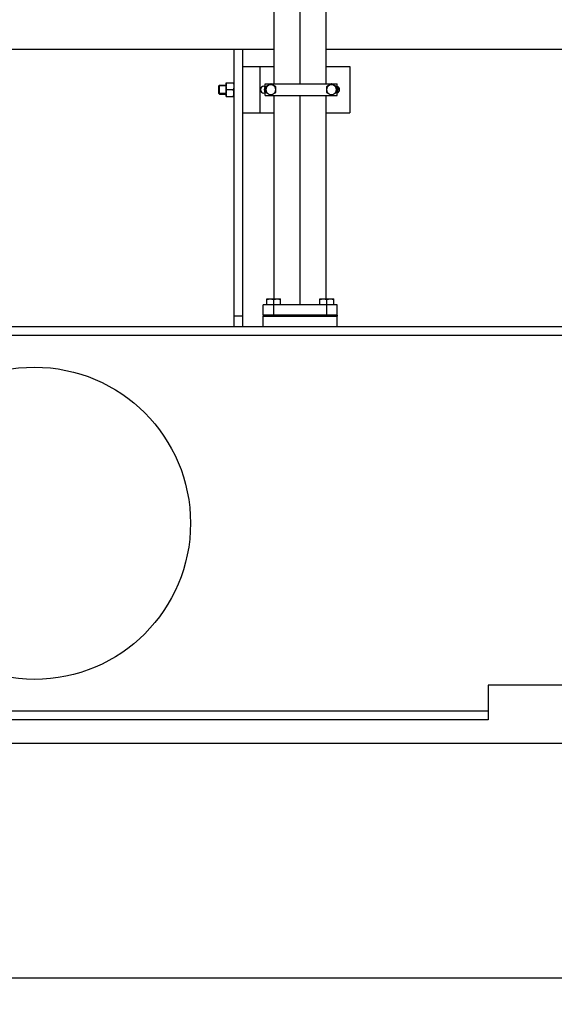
# Model space of a CAD drawing. Header units: millimetres. Extents: x 0 to 1189, y 0 to 841.
# Tile 34 of 193: x 396 to 433, y 154 to 222. Entities that reach past the tile are written whole.
import ezdxf
from ezdxf.enums import TextEntityAlignment as Align

# ---------------------------------------------------------------- set-up
doc = ezdxf.new("R2010")
doc.units = ezdxf.units.MM
doc.header["$LTSCALE"] = 65.395
doc.linetypes.add('CENTER', pattern=[0.6, 0.375, -0.075, 0.075, -0.075])
doc.layers.get('0').update_dxf_attribs({"linetype": 'CONTINUOUS'})
for name, color, linetype in [('1907_153200_01_ABL1236', 7, 'CONTINUOUS'), ('1907_153200_01_T1_PBL1491', 7, 'CONTINUOUS'), ('1907_153701_05_AC_PBL1281', 7, 'CONTINUOUS'), ('1907_153701_33_PBL1279', 7, 'CONTINUOUS'), ('6M32E_GENSET_VERROHRUNG_ABL1095', 7, 'CONTINUOUS'), ('D6796-10_PBL1977', 7, 'CONTINUOUS'), ('D6796-10_PBL1978', 7, 'CONTINUOUS'), ('D931_1-M10X140_PBL1421', 7, 'CONTINUOUS'), ('D931_1-M10X140_PBL1434', 7, 'CONTINUOUS'), ('D931_1-M16X55_PBL1282', 7, 'CONTINUOUS'), ('D933-M16X35_PBL1163', 7, 'CONTINUOUS'), ('D933-M16X35_PBL1164', 7, 'CONTINUOUS'), ('D934-M16_PBL1280', 7, 'CONTINUOUS'), ('links_14_VBL1092', 7, 'CONTINUOUS'), ('N4011-C128X91_PBL1237', 7, 'CONTINUOUS'), ('N4251-B128X90_PBL1234', 7, 'CONTINUOUS')]:
    doc.layers.add(name, color=color, linetype=linetype)
doc.styles.get("Standard").update_dxf_attribs({"font": 'txt', "width": 0.6})
doc.dimstyles.new('DIMSTYLE_2', dxfattribs={"dimtxt": 3.5, "dimasz": 3.5, "dimexe": 1.8, "dimexo": 0, "dimgap": 0.875, "dimtad": 1, "dimlfac": 25, "dimdsep": 46, "dimtxsty": 'STANDARD', "dimblk": '_FILLED', "dimblk1": '_FILLED', "dimblk2": '_FILLED', "dimcen": 0.09, "dimadec": 0, "dimazin": 0, "dimtp": 2, "dimtm": 2, "dimtfac": 1, "dimtofl": 0, "dimtmove": 0, "dimatfit": 3, "dimldrblk": '_FILLED', "dimfxl": 1, "dimtolj": 1, "dimarcsym": 0})

# ---------------------------------------------------------------- blocks, each defined once
blk = doc.blocks.new('_FILLED')
at = {"color": 0, "linetype": 'BYBLOCK'}
blk.add_solid([(0, 0), (-1, 0.167), (-1, -0.167)], dxfattribs=at)
blk = doc.blocks.new('*D13')
at = {"color": 6, "linetype": 'CONTINUOUS'}
for p, q in [((469.447, 230.597), (469.447, 153.879)), ((302.087, 223.837), (302.087, 153.879)), ((302.087, 155.679), (385.767, 155.679)), ((469.447, 155.679), (385.767, 155.679))]:
    blk.add_line(p, q, dxfattribs=at)
at = {"color": 6, "linetype": 'CONTINUOUS', "xscale": 3.5, "yscale": 3.5, "zscale": 3.5, "rotation": 180}
blk.add_blockref('_FILLED', (302.087, 155.679), dxfattribs=at)
at = {"color": 6, "linetype": 'CONTINUOUS', "xscale": 3.5, "yscale": 3.5, "zscale": 3.5}
blk.add_blockref('_FILLED', (469.447, 155.679), dxfattribs=at)
at = {"color": 6, "linetype": 'CONTINUOUS', "width": 0.636905}
blk.add_text('4184', height=3.5, dxfattribs=at).set_placement((385.767, 156.554), align=Align.CENTER)
blk = doc.blocks.new('D933-M16X35_PBL1163', base_point=(417.646, 202.475))
at = {"layer": 'D933-M16X35_PBL1163', "color": 7, "linetype": 'CONTINUOUS'}
for p, q in [((417.166, 202.675), (417.166, 202.675)), ((417.166, 202.675), (418.125, 202.675)), ((417.166, 202.283), (417.166, 202.675)), ((417.646, 202.283), (417.646, 202.655)), ((418.126, 202.675), (418.125, 202.675)), ((418.126, 202.283), (418.126, 202.675)), ((417.166, 202.283), (418.126, 202.283)), ((417.196, 202.283), (417.196, 202.275)), ((418.096, 202.283), (418.096, 202.275))]:
    blk.add_line(p, q, dxfattribs=at)
for points in [[(417.166, 202.655), (417.245, 202.668), (417.406, 202.683), (417.567, 202.668), (417.646, 202.655)], [(417.646, 202.655), (417.725, 202.668), (417.886, 202.683), (418.047, 202.668), (418.126, 202.655)]]:
    blk.add_open_spline(points, degree=3, knots=[0, 0, 0, 0, 0.5, 1, 1, 1, 1], dxfattribs=at)
blk = doc.blocks.new('D933-M16X35_PBL1164', base_point=(413.969, 202.475))
at = {"layer": 'D933-M16X35_PBL1164', "color": 7, "linetype": 'CONTINUOUS'}
for p, q in [((413.489, 202.675), (413.489, 202.675)), ((413.489, 202.675), (414.449, 202.675)), ((413.489, 202.283), (413.489, 202.675)), ((413.969, 202.283), (413.969, 202.655)), ((414.449, 202.675), (414.449, 202.675)), ((414.449, 202.283), (414.449, 202.675)), ((413.489, 202.283), (414.449, 202.283)), ((413.519, 202.283), (413.519, 202.275)), ((414.419, 202.283), (414.419, 202.275))]:
    blk.add_line(p, q, dxfattribs=at)
for points in [[(413.489, 202.655), (413.568, 202.668), (413.729, 202.683), (413.89, 202.668), (413.969, 202.655)], [(413.969, 202.655), (414.048, 202.668), (414.209, 202.683), (414.37, 202.668), (414.449, 202.655)]]:
    blk.add_open_spline(points, degree=3, knots=[0, 0, 0, 0, 0.5, 1, 1, 1, 1], dxfattribs=at)
blk = doc.blocks.new('N4251-B128X90_PBL1234', base_point=(415.807, 201.515))
at = {"layer": 'N4251-B128X90_PBL1234', "color": 7, "linetype": 'CONTINUOUS'}
for p, q in [((413.247, 201.555), (418.367, 201.555)), ((413.247, 201.555), (413.247, 201.475)), ((413.967, 201.475), (417.647, 201.475)), ((418.367, 201.555), (418.367, 201.475))]:
    blk.add_line(p, q, dxfattribs=at)
at = {"layer": 'N4251-B128X90_PBL1234', "color": 9, "linetype": 'CONTINUOUS'}
for p, q in [((413.967, 201.555), (413.967, 201.475)), ((417.647, 201.555), (417.647, 201.475))]:
    blk.add_line(p, q, dxfattribs=at)
blk = doc.blocks.new('N4011-C128X91_PBL1237', base_point=(415.807, 201.915))
at = {"layer": 'N4011-C128X91_PBL1237', "color": 7, "linetype": 'CONTINUOUS'}
for p, q in [((418.367, 202.275), (413.247, 202.275)), ((413.247, 201.555), (413.247, 202.275)), ((418.367, 201.555), (418.367, 202.275)), ((418.367, 201.555), (413.247, 201.555))]:
    blk.add_line(p, q, dxfattribs=at)
at = {"layer": 'N4011-C128X91_PBL1237', "color": 9, "linetype": 'CONTINUOUS'}
for p, q in [((413.967, 201.555), (413.967, 202.275)), ((417.647, 201.555), (417.647, 202.275))]:
    blk.add_line(p, q, dxfattribs=at)
blk = doc.blocks.new('1907_153200_01_T1_PBL1491', base_point=(415.807, 241.555))
at = {"layer": '1907_153200_01_T1_PBL1491', "color": 2, "linetype": 'CENTER'}
for p, q in [((415.807, 217.555), (415.807, 263.121)), ((415.807, 202.275), (415.807, 216.755))]:
    blk.add_line(p, q, dxfattribs=at)
at = {"layer": '1907_153200_01_T1_PBL1491', "color": 7, "linetype": 'CONTINUOUS'}
for p, q in [((414.007, 217.555), (414.007, 262.915)), ((417.607, 217.555), (417.607, 262.915)), ((414.007, 202.675), (414.007, 216.755)), ((417.607, 202.675), (417.607, 216.755))]:
    blk.add_line(p, q, dxfattribs=at)
blk = doc.blocks.new('1907_153200_01_ABL1236', base_point=(415.807, 241.555))
at = {"layer": '1907_153200_01_T1_PBL1491'}
blk.add_blockref('1907_153200_01_T1_PBL1491', (415.807, 241.555), dxfattribs=at)
at = {"layer": 'N4011-C128X91_PBL1237'}
blk.add_blockref('N4011-C128X91_PBL1237', (415.807, 201.915), dxfattribs=at)
blk = doc.blocks.new('1907_153701_33_PBL1279', base_point=(415.527, 217.155))
at = {"layer": '1907_153701_33_PBL1279', "color": 7, "linetype": 'CONTINUOUS'}
for p, q in [((411.807, 218.755), (414.007, 218.755)), ((417.607, 218.755), (419.247, 218.755)), ((419.247, 218.755), (419.247, 215.555)), ((413.287, 217.395), (413.367, 217.395)), ((413.367, 216.915), (413.287, 216.915)), ((411.807, 215.555), (414.007, 215.555)), ((417.607, 215.555), (419.247, 215.555))]:
    blk.add_line(p, q, dxfattribs=at)
at = {"layer": '1907_153701_33_PBL1279', "color": 9, "linetype": 'CONTINUOUS'}
blk.add_line((413.007, 218.755), (413.007, 215.555), dxfattribs=at)
at = {"layer": '1907_153701_33_PBL1279', "color": 7, "linetype": 'CONTINUOUS'}
for centre, start, end in [((413.287, 217.155), 90, 270), ((418.287, 217.155), 289.56663, 70.43337)]:
    blk.add_arc(centre, 0.24, start, end, dxfattribs=at)
blk = doc.blocks.new('D934-M16_PBL1280', base_point=(410.947, 217.155))
at = {"layer": 'D934-M16_PBL1280', "color": 7, "linetype": 'CONTINUOUS'}
for p, q in [((410.687, 216.676), (410.687, 217.635)), ((410.688, 217.635), (410.687, 217.635)), ((410.688, 217.635), (411.207, 217.635)), ((410.688, 216.675), (410.687, 216.676)), ((410.688, 216.675), (411.207, 216.675)), ((410.707, 217.155), (411.187, 217.155))]:
    blk.add_line(p, q, dxfattribs=at)
for points in [[(410.707, 217.155), (410.695, 217.235), (410.68, 217.395), (410.695, 217.556), (410.707, 217.635)], [(411.187, 217.635), (411.2, 217.556), (411.215, 217.395), (411.2, 217.235), (411.187, 217.155)], [(410.707, 216.675), (410.695, 216.755), (410.68, 216.915), (410.695, 217.076), (410.707, 217.155)], [(411.187, 216.675), (411.2, 216.755), (411.215, 216.915), (411.2, 217.076), (411.187, 217.155)]]:
    blk.add_open_spline(points, degree=3, dxfattribs=at)
blk = doc.blocks.new('1907_153701_05_AC_PBL1281', base_point=(415.867, 217.155))
at = {"layer": '1907_153701_05_AC_PBL1281', "color": 7, "linetype": 'CONTINUOUS'}
for p, q in [((413.367, 217.555), (418.367, 217.555)), ((413.367, 216.755), (413.367, 217.555)), ((418.367, 216.755), (418.367, 217.555)), ((413.367, 216.755), (418.367, 216.755))]:
    blk.add_line(p, q, dxfattribs=at)
blk = doc.blocks.new('D931_1-M16X55_PBL1282', base_point=(410.427, 217.155))
at = {"layer": 'D931_1-M16X55_PBL1282', "color": 7, "linetype": 'CONTINUOUS'}
for p, q in [((410.167, 217.426), (410.217, 217.475)), ((410.167, 216.884), (410.167, 217.426)), ((410.217, 217.475), (410.687, 217.475)), ((410.217, 216.835), (410.217, 217.475)), ((410.167, 216.884), (410.217, 216.835)), ((410.217, 216.835), (410.687, 216.835))]:
    blk.add_line(p, q, dxfattribs=at)
at = {"layer": 'D931_1-M16X55_PBL1282', "color": 2, "linetype": 'CONTINUOUS'}
for p, q in [((410.687, 217.426), (410.167, 217.426)), ((410.687, 216.884), (410.167, 216.884))]:
    blk.add_line(p, q, dxfattribs=at)
blk = doc.blocks.new('D931_1-M10X140_PBL1421', base_point=(413.767, 217.155))
at = {"layer": 'D931_1-M10X140_PBL1421', "color": 7, "linetype": 'CONTINUOUS'}
for p, q in [((413.767, 217.548), (413.427, 217.352)), ((413.427, 217.352), (413.427, 216.959)), ((414.107, 217.352), (413.767, 217.548)), ((414.107, 216.959), (414.107, 217.352)), ((413.427, 216.959), (413.767, 216.763)), ((413.767, 216.763), (414.107, 216.959))]:
    blk.add_line(p, q, dxfattribs=at)
for points, knots in [([(413.597, 217.45), (413.547, 217.42), (413.459, 217.333), (413.428, 217.214), (413.427, 217.155)], [0, 0, 0, 0, 0.499995, 1, 1, 1, 1]), ([(414.107, 217.155), (414.107, 217.214), (414.075, 217.333), (413.988, 217.42), (413.937, 217.45)], [0, 0, 0, 0, 0.500005, 1, 1, 1, 1]), ([(413.427, 217.155), (413.428, 217.097), (413.459, 216.978), (413.547, 216.89), (413.597, 216.861)], [0, 0, 0, 0, 0.500005, 1, 1, 1, 1]), ([(413.937, 216.861), (413.988, 216.89), (414.075, 216.978), (414.107, 217.097), (414.107, 217.155)], [0, 0, 0, 0, 0.499995, 1, 1, 1, 1])]:
    blk.add_open_spline(points, degree=3, knots=knots, dxfattribs=at)
for points in [[(413.937, 217.45), (413.887, 217.479), (413.767, 217.511), (413.648, 217.479), (413.597, 217.45)], [(413.597, 216.861), (413.648, 216.832), (413.767, 216.8), (413.887, 216.832), (413.937, 216.861)]]:
    blk.add_open_spline(points, degree=3, dxfattribs=at)
blk = doc.blocks.new('D931_1-M10X140_PBL1434', base_point=(417.967, 217.155))
at = {"layer": 'D931_1-M10X140_PBL1434', "color": 7, "linetype": 'CONTINUOUS'}
for p, q in [((417.967, 217.548), (417.627, 217.352)), ((417.627, 217.352), (417.627, 216.959)), ((418.307, 217.352), (417.967, 217.548)), ((418.307, 216.959), (418.307, 217.352)), ((417.627, 216.959), (417.967, 216.763)), ((417.967, 216.763), (418.307, 216.959))]:
    blk.add_line(p, q, dxfattribs=at)
for points, knots in [([(417.797, 217.45), (417.747, 217.42), (417.659, 217.333), (417.628, 217.214), (417.627, 217.155)], [0, 0, 0, 0, 0.499995, 1, 1, 1, 1]), ([(418.307, 217.155), (418.307, 217.214), (418.275, 217.333), (418.188, 217.42), (418.137, 217.45)], [0, 0, 0, 0, 0.500005, 1, 1, 1, 1]), ([(417.627, 217.155), (417.628, 217.097), (417.659, 216.978), (417.747, 216.89), (417.797, 216.861)], [0, 0, 0, 0, 0.500005, 1, 1, 1, 1]), ([(418.137, 216.861), (418.188, 216.89), (418.275, 216.978), (418.307, 217.097), (418.307, 217.155)], [0, 0, 0, 0, 0.499995, 1, 1, 1, 1])]:
    blk.add_open_spline(points, degree=3, knots=knots, dxfattribs=at)
for points in [[(418.137, 217.45), (418.087, 217.479), (417.967, 217.511), (417.848, 217.479), (417.797, 217.45)], [(417.797, 216.861), (417.848, 216.832), (417.967, 216.8), (418.087, 216.832), (418.137, 216.861)]]:
    blk.add_open_spline(points, degree=3, dxfattribs=at)
blk = doc.blocks.new('D6796-10_PBL1977', base_point=(418.368, 217.159))
at = {"layer": 'D6796-10_PBL1977', "color": 7, "linetype": 'CONTINUOUS'}
blk.add_arc((417.967, 217.155), 0.46, 331.19933, 29.93418, dxfattribs=at)
blk = doc.blocks.new('D6796-10_PBL1978', base_point=(413.364, 217.155))
at = {"layer": 'D6796-10_PBL1978', "color": 7, "linetype": 'CONTINUOUS'}
blk.add_arc((413.767, 217.155), 0.46, 151.19933, 208.80067, dxfattribs=at)
blk = doc.blocks.new('6M32E_GENSET_VERROHRUNG_ABL1095', base_point=(297.891, 254.215))
at = {"layer": '1907_153200_01_ABL1236'}
blk.add_blockref('1907_153200_01_ABL1236', (415.807, 241.555), dxfattribs=at)
at = {"layer": '1907_153701_05_AC_PBL1281'}
blk.add_blockref('1907_153701_05_AC_PBL1281', (415.867, 217.155), dxfattribs=at)
at = {"layer": '1907_153701_33_PBL1279'}
blk.add_blockref('1907_153701_33_PBL1279', (415.527, 217.155), dxfattribs=at)
at = {"layer": 'D6796-10_PBL1977'}
blk.add_blockref('D6796-10_PBL1977', (418.368, 217.159), dxfattribs=at)
at = {"layer": 'D6796-10_PBL1978'}
blk.add_blockref('D6796-10_PBL1978', (413.364, 217.155), dxfattribs=at)
at = {"layer": 'D931_1-M10X140_PBL1421'}
blk.add_blockref('D931_1-M10X140_PBL1421', (413.767, 217.155), dxfattribs=at)
at = {"layer": 'D931_1-M10X140_PBL1434'}
blk.add_blockref('D931_1-M10X140_PBL1434', (417.967, 217.155), dxfattribs=at)
at = {"layer": 'D931_1-M16X55_PBL1282'}
blk.add_blockref('D931_1-M16X55_PBL1282', (410.427, 217.155), dxfattribs=at)
at = {"layer": 'D933-M16X35_PBL1163'}
blk.add_blockref('D933-M16X35_PBL1163', (417.646, 202.475), dxfattribs=at)
at = {"layer": 'D933-M16X35_PBL1164'}
blk.add_blockref('D933-M16X35_PBL1164', (413.969, 202.475), dxfattribs=at)
at = {"layer": 'D934-M16_PBL1280'}
blk.add_blockref('D934-M16_PBL1280', (410.947, 217.155), dxfattribs=at)
at = {"layer": 'N4251-B128X90_PBL1234'}
blk.add_blockref('N4251-B128X90_PBL1234', (415.807, 201.515), dxfattribs=at)
blk = doc.blocks.new('6M32E_GENSET_GRUNDRAHMEN_T1_PBL1127', base_point=(293.067, 197.155))
at = {"layer": '6M32E_GENSET_GRUNDRAHMEN_T1_PBL1127', "color": 7, "linetype": 'CONTINUOUS'}
for p, q in [((135.007, 219.955), (414.007, 219.955)), ((411.207, 219.955), (411.207, 200.755)), ((411.807, 219.955), (411.807, 200.755)), ((417.607, 219.955), (437.407, 219.955)), ((411.207, 201.513), (411.807, 201.513)), ((413.247, 201.475), (418.367, 201.475)), ((413.247, 200.755), (413.247, 201.475)), ((418.367, 200.755), (418.367, 201.475)), ((437.407, 200.755), (135.007, 200.755)), ((437.407, 200.155), (135.007, 200.155)), ((436.807, 175.955), (428.807, 175.955)), ((428.807, 175.955), (428.807, 173.555)), ((428.807, 174.155), (143.607, 174.155)), ((428.807, 173.555), (143.607, 173.555)), ((131.807, 171.955), (440.607, 171.955))]:
    blk.add_line(p, q, dxfattribs=at)
blk.add_circle((397.407, 187.155), 10.8, dxfattribs=at)
blk = doc.blocks.new('6M32E_GENSET_GRUNDRAHMEN_ABL1126', base_point=(293.067, 197.155))
at = {"layer": '6M32E_GENSET_GRUNDRAHMEN_T1_PBL1127'}
blk.add_blockref('6M32E_GENSET_GRUNDRAHMEN_T1_PBL1127', (293.067, 197.155), dxfattribs=at)
blk = doc.blocks.new('LINKS_14_VBL1092', base_point=(312.043, 276.055))
at = {"layer": '6M32E_GENSET_GRUNDRAHMEN_ABL1126'}
blk.add_blockref('6M32E_GENSET_GRUNDRAHMEN_ABL1126', (293.067, 197.155), dxfattribs=at)
at = {"layer": '6M32E_GENSET_VERROHRUNG_ABL1095'}
blk.add_blockref('6M32E_GENSET_VERROHRUNG_ABL1095', (297.891, 254.215), dxfattribs=at)

msp = doc.modelspace()

# ---------------------------------------------------------------- block references
at = {"layer": 'links_14_VBL1092'}
msp.add_blockref('LINKS_14_VBL1092', (312.04282, 276.05542), dxfattribs=at)

# ---------------------------------------------------------------- dimensions: what is measured, and where the dimension line sits
at = {"color": 6, "linetype": 'CONTINUOUS'}
dim = msp.add_linear_dim(base=(469.44744, 155.67864), p1=(302.08746, 223.83701), p2=(469.44744, 230.59688), dimstyle='DIMSTYLE_2', dxfattribs=at)
dim.commit()
dim.dimension.update_dxf_attribs({"geometry": '*D13', "text_midpoint": (385.43412, 155.67864), "dimtype": 160})

doc.saveas('drawing.dxf')
